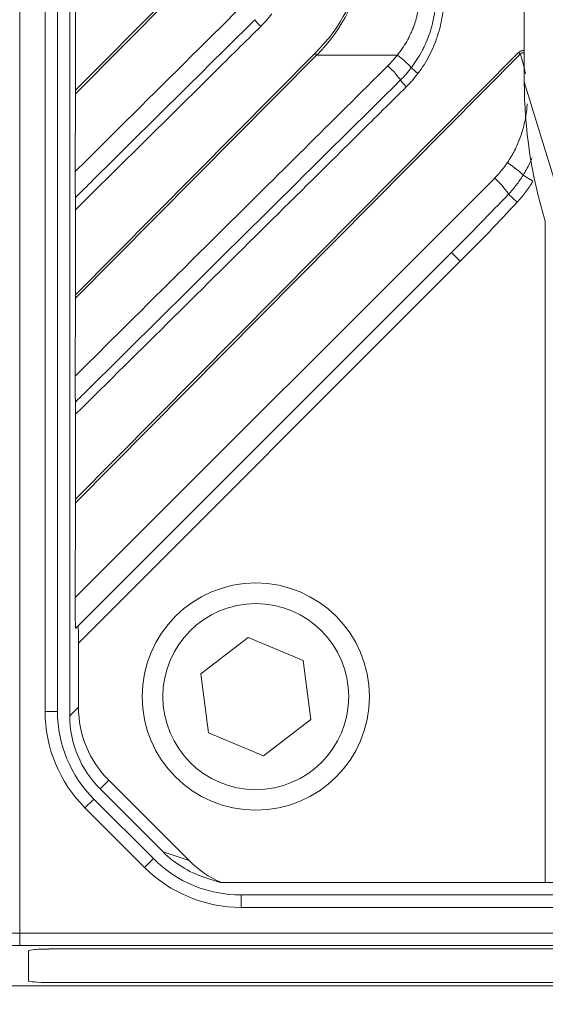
# Model space of a CAD drawing. Header units: millimetres. Extents: x 4 to 836, y 5 to 589.
# Tile 104 of 163: x 640 to 653, y 260 to 284. Entities that reach past the tile are written whole.
import ezdxf

# ---------------------------------------------------------------- set-up
doc = ezdxf.new("R2010")
doc.units = ezdxf.units.MM
doc.layers.add('1', color=7, linetype='Continuous', true_color=0xffffff)
doc.styles.add('ideas_simplex', font='simplex.shx')
doc.dimstyles.get("Standard").update_dxf_attribs({"dimtxt": 0.18, "dimasz": 0.18, "dimexe": 0.18, "dimexo": 0.0625, "dimgap": 0.09, "dimtad": 0, "dimtih": 1, "dimtoh": 1, "dimdec": 4, "dimzin": 0, "dimdsep": 46, "dimtxsty": 'Standard', "dimcen": 0.09, "dimadec": 0, "dimazin": 0, "dimtfac": 1, "dimtdec": 4, "dimtofl": 0, "dimtmove": 0, "dimatfit": 3, "dimfxl": 1, "dimtolj": 1, "dimtzin": 0, "dimarcsym": 0})

# ---------------------------------------------------------------- blocks, each defined once
blk = doc.blocks.new('_U6')
at = {"layer": '1', "color": 152, "lineweight": 13}
for p, q in [((707.915586, 361.359343), (604.33873, 361.359343)), ((696.641509, 245.904525), (604.338729, 245.904525))]:
    blk.add_line(p, q, dxfattribs=at)
at = {"layer": '1', "color": 27, "lineweight": 13}
blk.add_line((606.338729, 245.904525), (606.33873, 361.359343), dxfattribs=at)
at = {"layer": '1', "color": 87, "lineweight": 25}
for p, q in [((604.83873, 310.734434), (599.21373, 310.734434)), ((599.21373, 310.734434), (599.21373, 309.234434)), ((604.83873, 309.234434), (604.83873, 310.734434)), ((599.21373, 298.029434), (599.21373, 296.529434)), ((604.83873, 296.529434), (604.83873, 298.029434)), ((599.21373, 296.529434), (604.83873, 296.529434))]:
    blk.add_line(p, q, dxfattribs=at)
at = {"layer": '1', "color": 27, "lineweight": 18}
for points in [[(606.33873, 361.359343), (606.86771, 358.359345), (605.809749, 358.359341)], [(606.338729, 245.904525), (605.809749, 248.904523), (606.86771, 248.904527)]]:
    blk.add_solid(points, dxfattribs=at)
at = {"layer": '1', "color": 87, "linetype": 'Continuous', "lineweight": 25, "char_height": 3, "attachment_point": 7, "rotation": 90, "line_spacing_factor": 1.204819, "style": 'ideas_simplex'}
for s, insert in [('\\W1.1692;115,5', (597.37273, 296.491934)), ('\\W1.2097;4.55', (604.68523, 297.976934))]:
    blk.add_mtext(s, dxfattribs=dict(at, insert=insert))

msp = doc.modelspace()

# ---------------------------------------------------------------- linework, layer by layer
at = {"layer": '1', "color": 9, "linetype": 'Continuous', "lineweight": 18}
for p, q in [((641.392, 267.393), (641.392, 354.326)), ((652.39, 338.983), (652.39, 282.736)), ((641.531, 284.627), (641.531, 282.534)), ((641.522, 280.566), (641.531, 282.45)), ((641.531, 279.643), (641.531, 277.584)), ((652.892, 279.383), (652.892, 263.359)), ((641.591, 269.569), (650.628, 278.606)), ((641.522, 275.617), (641.531, 277.5)), ((641.531, 274.693), (641.531, 272.634)), ((641.52, 270.257), (641.531, 272.55)), ((641.591, 269.569), (641.535, 269.513)), ((641.601, 269.155), (641.601, 267.602)), ((642.333, 265.835), (644.278, 263.89)), ((643.649, 264.099), (642.123, 265.626)), ((644.637, 263.489), (645.027, 263.359)), ((645.027, 263.359), (645.058, 263.359)), ((645.058, 263.359), (652.892, 263.359)), ((671.991, 263.359), (652.892, 263.359))]:
    msp.add_line(p, q, dxfattribs=at)
at = {"layer": '1', "color": 143, "linetype": 'Continuous', "lineweight": 13}
for p, q in [((640.18, 302.202), (640.18, 262.136)), ((640.792, 267.502), (640.792, 302.202)), ((641.092, 267.502), (640.792, 267.502)), ((641.97, 265.381), (641.758, 265.168)), ((643.201, 263.726), (641.758, 265.168)), ((643.413, 263.938), (643.201, 263.726)), ((645.534, 263.059), (645.534, 262.759)), ((671.991, 262.759), (645.534, 262.759)), ((640.18, 262.136), (671.991, 262.136)), ((640.18, 262.136), (640.18, 261.837)), ((671.991, 261.837), (640.18, 261.837))]:
    msp.add_line(p, q, dxfattribs=at)
at = {"layer": '1', "color": 143, "linetype": 'Continuous', "lineweight": 18}
for p, q in [((641.092, 302.202), (641.092, 267.502)), ((641.97, 265.381), (643.413, 263.938)), ((645.534, 263.059), (671.991, 263.059))]:
    msp.add_line(p, q, dxfattribs=at)
at = {"layer": '1', "color": 9, "linetype": 'Continuous', "lineweight": 13}
for p, q in [((641.531, 282.534), (643.844, 284.867)), ((643.886, 284.825), (641.531, 282.45)), ((641.531, 272.634), (652.251, 283.447)), ((641.531, 277.584), (647.323, 283.426)), ((641.531, 272.55), (652.293, 283.406)), ((647.364, 283.384), (641.531, 277.5)), ((649.318, 283.384), (647.364, 283.384)), ((652.39, 282.736), (654.323, 276.41)), ((652.359, 280.476), (652.597, 280.333)), ((641.52, 270.257), (651.673, 280.41)), ((652.005, 280.017), (652.215, 279.823)), ((650.628, 278.606), (650.84, 278.394)), ((650.84, 278.394), (641.601, 269.155)), ((641.392, 267.393), (641.601, 267.602)), ((642.333, 265.835), (642.123, 265.626)), ((643.649, 264.099), (644.278, 263.89))]:
    msp.add_line(p, q, dxfattribs=at)
at = {"layer": '1', "color": 27, "linetype": 'Continuous', "lineweight": 18}
for p, q in [((645.704, 269.29), (644.558, 268.412)), ((647.037, 268.737), (645.704, 269.29)), ((647.225, 267.306), (647.037, 268.737)), ((644.558, 268.412), (644.746, 266.981)), ((646.079, 266.428), (647.225, 267.306)), ((644.746, 266.981), (646.079, 266.428))]:
    msp.add_line(p, q, dxfattribs=at)
at = {"layer": '1', "color": 18, "linetype": 'Continuous', "lineweight": 18}
for p, q in [((640.392, 261.71), (640.392, 260.981)), ((657.892, 261.751), (640.892, 261.751)), ((640.892, 260.94), (657.892, 260.94))]:
    msp.add_line(p, q, dxfattribs=at)
at = {"layer": '1', "color": 27, "linetype": 'Continuous', "lineweight": 18}
msp.add_circle((645.892, 267.859), 2.75, dxfattribs=at)
at = {"layer": '1', "color": 27, "linetype": 'Continuous', "lineweight": 13}
msp.add_circle((645.892, 267.859), 2.25, dxfattribs=at)
at = {"layer": '1', "color": 143, "linetype": 'Continuous', "lineweight": 13}
for centre, start, end in [((644.092, 267.502), 180, 225), ((645.534, 266.059), 225, 270)]:
    msp.add_arc(centre, 3.3, start, end, dxfattribs=at)
at = {"layer": '1', "color": 143, "linetype": 'Continuous', "lineweight": 18}
for centre, start, end in [((644.092, 267.502), 180, 225), ((645.534, 266.059), 225, 270)]:
    msp.add_arc(centre, 3, start, end, dxfattribs=at)
at = {"layer": '1', "color": 9, "linetype": 'Continuous', "lineweight": 13}
for centre, major_axis, ratio, start_param, end_param in [((544.309, 285.465), (-104.019, 0), 0.14132, 3.002399, 3.141593), ((544.362, 285.465), (-104.009, 0), 0.144219, 3.002399, 3.141593), ((646.062, 284.077), (-0.211, 0.213), 0.124326, 0.579787, 1.448312), ((647.375, 283.426), (-0.213, 0.211), 0.123195, 1.447163, 1.643998), ((649.3, 283.315), (-0.394, 0.307), 0.130883, 3.699783, 4.770491), ((652.303, 283.447), (-0.213, 0.211), 0.123195, 1.447163, 1.643998), ((649.073, 283.059), (-0.352, 0.355), 0.1226, 3.708322, 4.786595), ((649.87, 282.941), (-0.239, 0.181), 0.105607, 0.556301, 1.43173), ((649.586, 282.617), (-0.211, 0.213), 0.124326, 0.566867, 1.448312), ((649.911, 282.184), (-1.326, -2.143), 0.99181, 1.337553, 1.529426), ((651.963, 280.713), (-0.414, 0.28), 0.134435, 3.536116, 4.761558), ((651.655, 280.341), (0.354, -0.354), 0.12288, 0.309477, 1.644532), ((650.275, 278.96), (-4.577, -4.577), 0.077238, 1.570796, 1.880273), ((650.275, 278.96), (4.604, 4.604), 0.12288, 4.712389, 5.021866)]:
    msp.add_ellipse(centre, major_axis=major_axis, ratio=ratio, start_param=start_param, end_param=end_param, dxfattribs=at)
at = {"layer": '1', "color": 9, "linetype": 'Continuous', "lineweight": 18}
for centre, major_axis, ratio, start_param, end_param in [((662.559, 281.967), (-4.969, 9.694), 0.915268, 1.060314, 1.377878), ((641.52, 282.47), (-0.002, -0.428), 0.024757, 1.522747, 1.719583), ((641.52, 277.52), (-0.002, -0.428), 0.024757, 1.522747, 1.719583), ((641.52, 272.571), (-0.002, -0.428), 0.024757, 1.522747, 1.719583), ((641.537, 270.222), (-0.003, -0.71), 0.024865, 4.663698, 6.308229), ((641.591, 269.144), (0, -0.424), 0.024678, 1.595499, 3.166295), ((644.103, 267.605), (1.77, 1.77), 0.998783, 2.356803, 3.141593), ((643.893, 267.396), (1.77, 1.77), 0.998783, 2.356803, 3.141593), ((645.428, 265.861), (2.386, -0.795), 0.993958, 4.246313, 4.712379), ((646.057, 265.651), (2.386, -0.795), 0.993958, 4.246313, 4.623761)]:
    msp.add_ellipse(centre, major_axis=major_axis, ratio=ratio, start_param=start_param, end_param=end_param, dxfattribs=at)
at = {"layer": '1', "color": 143, "linetype": 'Continuous', "lineweight": 13}
for centre, major_axis, ratio in [((640.18, 262.079), (-1, 0), 0.056911), ((640.18, 261.78), (-0.7, 0), 0.081301)]:
    msp.add_ellipse(centre, major_axis=major_axis, ratio=ratio, start_param=4.712389, end_param=5.274569, dxfattribs=at)
at = {"layer": '1', "color": 18, "linetype": 'Continuous', "lineweight": 18}
for centre, start_param, end_param in [((640.892, 261.71), 1.570796, 3.141593), ((640.892, 260.981), 3.141593, 4.712389)]:
    msp.add_ellipse(centre, major_axis=(0.5, 0), ratio=0.081033, start_param=start_param, end_param=end_param, dxfattribs=at)
at = {"layer": '1', "color": 9, "linetype": 'Continuous', "lineweight": 13}
for points, knots in [([(649.318, 283.384), (649.402, 283.489), (649.478, 283.6), (649.577, 283.775), (649.608, 283.834), (649.651, 283.926), (649.664, 283.956), (649.69, 284.019), (649.703, 284.05), (649.761, 284.209), (649.797, 284.338), (649.846, 284.601), (649.86, 284.735), (649.863, 284.871)], [0, 0, 0, 0, 0.25, 0.25, 0.375, 0.375, 0.4375, 0.4375, 0.5, 0.5, 0.75, 0.75, 1, 1, 1, 1]), ([(649.656, 283.081), (649.753, 283.208), (649.838, 283.341), (649.931, 283.517), (649.949, 283.553), (649.984, 283.624), (650, 283.661), (650.047, 283.77), (650.075, 283.844), (650.15, 284.068), (650.188, 284.222), (650.22, 284.418), (650.226, 284.457), (650.235, 284.537), (650.239, 284.576), (650.249, 284.696), (650.252, 284.776), (650.251, 284.856)], [0, 0, 0, 0, 0.25, 0.25, 0.3125, 0.3125, 0.375, 0.375, 0.5, 0.5, 0.75, 0.75, 0.8125, 0.8125, 0.875, 0.875, 1, 1, 1, 1]), ([(650.443, 284.859), (650.445, 284.686), (650.421, 284.344), (650.343, 284.011), (650.276, 283.806), (650.262, 283.765), (650.232, 283.685), (650.216, 283.645), (650.166, 283.527), (650.13, 283.449), (650.012, 283.223), (649.921, 283.079), (649.817, 282.941)], [0, 0, 0, 0, 0.25, 0.5, 0.5, 0.5625, 0.5625, 0.625, 0.625, 0.75, 0.75, 1, 1, 1, 1]), ([(641.522, 280.566), (641.756, 280.799), (641.991, 281.032), (643.165, 282.198), (644.105, 283.13), (645.219, 284.236), (645.394, 284.41), (645.57, 284.584)], [0, 0, 0, 0, 0.17401, 0.17401, 0.870051, 0.870051, 1, 1, 1, 1]), ([(641.527, 279.937), (641.668, 280.076), (641.809, 280.216), (642.514, 280.915), (643.078, 281.474), (644.385, 282.769), (645.128, 283.505), (645.871, 284.241)], [0, 0, 0, 0, 0.097362, 0.097362, 0.486808, 0.486808, 1, 1, 1, 1]), ([(646.01, 284.077), (645.634, 283.705), (645.258, 283.333), (643.765, 281.854), (642.648, 280.749), (641.531, 279.643)], [0, 0, 0, 0, 0.251874, 0.251874, 1, 1, 1, 1]), ([(649.09, 283.128), (649.131, 283.168), (649.17, 283.21), (649.246, 283.295), (649.283, 283.339), (649.318, 283.384)], [0, 0, 0, 0, 0.5, 0.5, 1, 1, 1, 1]), ([(652.251, 283.447), (652.259, 283.455), (652.267, 283.462), (652.28, 283.471), (652.284, 283.474), (652.293, 283.479), (652.298, 283.481), (652.313, 283.487), (652.323, 283.49), (652.338, 283.492), (652.344, 283.493), (652.354, 283.493), (652.36, 283.493), (652.373, 283.493), (652.381, 283.492), (652.39, 283.49)], [0, 0, 0, 0, 0.208616, 0.208616, 0.312924, 0.312924, 0.417232, 0.417232, 0.625848, 0.625848, 0.730155, 0.730155, 0.834463, 0.834463, 1, 1, 1, 1]), ([(652.391, 283.427), (652.39, 283.427), (652.389, 283.428), (652.384, 283.43), (652.379, 283.432), (652.371, 283.435), (652.366, 283.437), (652.353, 283.439), (652.344, 283.44), (652.33, 283.437), (652.326, 283.436), (652.318, 283.432), (652.314, 283.429), (652.303, 283.421), (652.298, 283.414), (652.293, 283.406)], [0, 0, 0, 0, 0.030421, 0.030421, 0.151618, 0.151618, 0.272815, 0.272815, 0.51521, 0.51521, 0.636408, 0.636408, 0.757605, 0.757605, 1, 1, 1, 1]), ([(641.522, 275.617), (641.756, 275.85), (641.991, 276.083), (643.165, 277.248), (644.105, 278.18), (646.393, 280.451), (647.741, 281.789), (649.09, 283.128)], [0, 0, 0, 0, 0.093073, 0.093073, 0.465363, 0.465363, 1, 1, 1, 1]), ([(641.527, 274.987), (641.668, 275.127), (641.809, 275.266), (642.514, 275.965), (643.078, 276.524), (645.559, 278.983), (647.476, 280.882), (649.394, 282.782)], [0, 0, 0, 0, 0.053763, 0.053763, 0.268815, 0.268815, 1, 1, 1, 1]), ([(649.534, 282.617), (649.158, 282.244), (648.782, 281.872), (646.901, 280.01), (645.397, 278.521), (643.106, 276.252), (642.318, 275.472), (641.531, 274.693)], [0, 0, 0, 0, 0.14097, 0.14097, 0.704852, 0.704852, 1, 1, 1, 1]), ([(651.98, 280.782), (652.045, 280.878), (652.102, 280.976), (652.206, 281.178), (652.251, 281.282), (652.31, 281.443), (652.328, 281.497), (652.361, 281.606), (652.375, 281.662), (652.415, 281.829), (652.434, 281.942), (652.453, 282.104), (652.457, 282.153), (652.46, 282.203)], [0, 0, 0, 0, 0.225346, 0.225346, 0.450692, 0.450692, 0.563364, 0.563364, 0.676037, 0.676037, 0.901383, 0.901383, 1, 1, 1, 1]), ([(652.359, 280.476), (652.417, 280.567), (652.493, 280.706), (652.559, 280.85), (652.578, 280.897)], [0, 0, 0, 0, 0.681228, 1, 1, 1, 1])]:
    msp.add_open_spline(points, degree=3, knots=knots, dxfattribs=at)
for points in [[(646.278, 284.382), (646.196, 284.274), (646.106, 284.173), (646.01, 284.077)], [(652.416, 282.932), (652.387, 283.093), (652.346, 283.25), (652.293, 283.406)], [(649.394, 282.782), (649.488, 282.876), (649.575, 282.975), (649.656, 283.081)], [(649.817, 282.941), (649.731, 282.826), (649.636, 282.718), (649.534, 282.617)], [(652.005, 280.017), (652.072, 280.088), (652.198, 280.234), (652.308, 280.393), (652.359, 280.476)], [(652.597, 280.333), (652.543, 280.241), (652.424, 280.065), (652.288, 279.901), (652.215, 279.823)]]:
    msp.add_open_spline(points, degree=3, dxfattribs=at)
at = {"layer": '1', "color": 9, "linetype": 'Continuous', "lineweight": 18}
for points, knots in [([(641.527, 279.937), (641.527, 279.947), (641.527, 279.957), (641.526, 279.979), (641.526, 279.99), (641.525, 280.024), (641.524, 280.049), (641.524, 280.099), (641.523, 280.125), (641.523, 280.178), (641.522, 280.205), (641.522, 280.245), (641.522, 280.259), (641.522, 280.287), (641.522, 280.301), (641.521, 280.343), (641.521, 280.371), (641.521, 280.455), (641.521, 280.511), (641.522, 280.566)], [0, 0, 0, 0, 0.0625, 0.0625, 0.125, 0.125, 0.25, 0.25, 0.375, 0.375, 0.5, 0.5, 0.5625, 0.5625, 0.625, 0.625, 0.75, 0.75, 1, 1, 1, 1]), ([(641.531, 279.643), (641.531, 279.669), (641.531, 279.696), (641.531, 279.748), (641.531, 279.774), (641.53, 279.812), (641.53, 279.825), (641.53, 279.849), (641.529, 279.861), (641.529, 279.884), (641.529, 279.896), (641.528, 279.917), (641.528, 279.927), (641.527, 279.937)], [0, 0, 0, 0, 0.25, 0.25, 0.5, 0.5, 0.625, 0.625, 0.75, 0.75, 0.875, 0.875, 1, 1, 1, 1]), ([(641.527, 274.987), (641.527, 274.997), (641.527, 275.007), (641.526, 275.029), (641.526, 275.04), (641.525, 275.075), (641.524, 275.099), (641.524, 275.149), (641.523, 275.175), (641.523, 275.228), (641.522, 275.255), (641.522, 275.296), (641.522, 275.309), (641.522, 275.337), (641.522, 275.351), (641.521, 275.393), (641.521, 275.421), (641.521, 275.505), (641.521, 275.561), (641.522, 275.617)], [0, 0, 0, 0, 0.0625, 0.0625, 0.125, 0.125, 0.25, 0.25, 0.375, 0.375, 0.5, 0.5, 0.5625, 0.5625, 0.625, 0.625, 0.75, 0.75, 1, 1, 1, 1]), ([(641.531, 274.693), (641.531, 274.72), (641.531, 274.746), (641.531, 274.799), (641.531, 274.824), (641.53, 274.863), (641.53, 274.875), (641.53, 274.9), (641.529, 274.912), (641.529, 274.935), (641.529, 274.946), (641.528, 274.967), (641.528, 274.978), (641.527, 274.987)], [0, 0, 0, 0, 0.25, 0.25, 0.5, 0.5, 0.625, 0.625, 0.75, 0.75, 0.875, 0.875, 1, 1, 1, 1])]:
    msp.add_open_spline(points, degree=3, knots=knots, dxfattribs=at)
at = {"layer": '1', "color": 143, "linetype": 'Continuous', "lineweight": 18}
msp.add_open_spline([(659.086, 260.859), (628.954, 260.859)], degree=1, dxfattribs=at)

# ---------------------------------------------------------------- dimensions: what is measured, and where the dimension line sits
at = {"layer": '1', "color": 87, "linetype": 'Continuous', "lineweight": 25}
dim = msp.add_linear_dim(base=(606.339, 245.905), p1=(714.073, 361.359), p2=(699.142, 245.905), angle=90, text='<>\\P[\\C87;{\\H1.00x;\\Fsimplex.shx;4.55\\Fsimplex.shx;}\\C87; ]', dimstyle='Standard', override={"dimtxt": 3, "dimasz": 3, "dimexe": 2, "dimexo": 2.5, "dimgap": 1.5, "dimtad": 1, "dimtih": 0, "dimtoh": 0, "dimdec": 1, "dimlfac": 1, "dimzin": 8, "dimdsep": 44, "dimlunit": 2, "dimtxsty": 'ideas_simplex', "dimsah": 1, "dimse1": 0, "dimse2": 0, "dimsd1": 0, "dimsd2": 0, "dimclrd": 27, "dimclre": 152, "dimclrt": 87, "dimtol": 0, "dimtm": -0.1, "dimtfac": 0.5, "dimtdec": 2, "dimtofl": 1, "dimtmove": 0, "dimtzin": 8, "dimlwd": 13, "dimlwe": 13}, dxfattribs=at)
dim.commit()
dim.dimension.update_dxf_attribs({"geometry": '_U6', "text_midpoint": (606.339, 303.632), "dimtype": 160})

doc.saveas('drawing.dxf')
